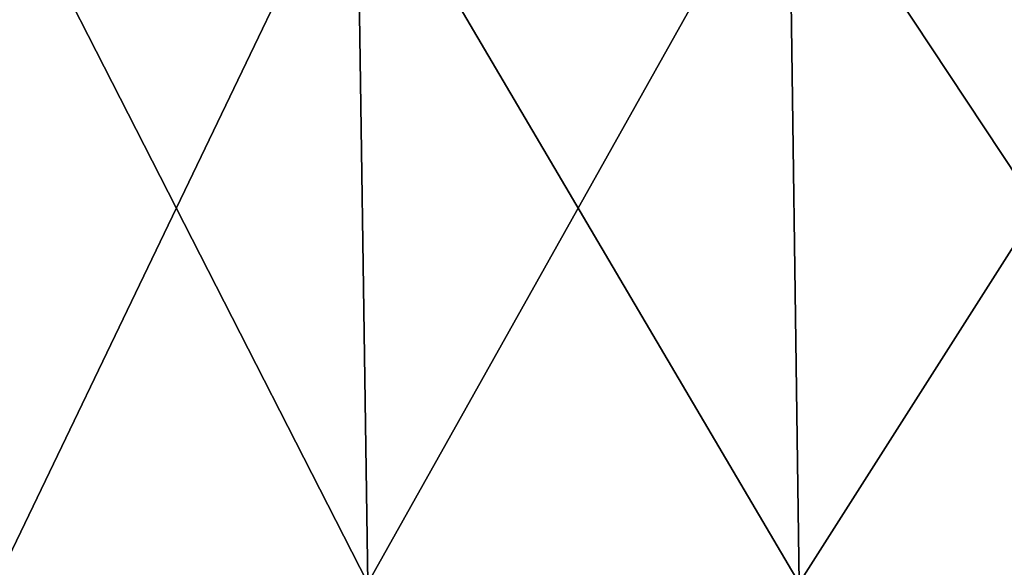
# Model space of a CAD drawing. Header units: millimetres. Extents: x -125 to 125, y -46 to 12.
# Tile 11 of 256: x -110 to -95, y -22 to -13. Entities that reach past the tile are written whole.
import ezdxf

# ---------------------------------------------------------------- set-up
doc = ezdxf.new("R2010")
doc.units = ezdxf.units.MM
doc.header["$LTSCALE"] = 26.699852
doc.layers.add('182', color=7, linetype='CONTINUOUS')
doc.layers.add('183', color=7, linetype='CONTINUOUS')

msp = doc.modelspace()

# ---------------------------------------------------------------- linework, layer by layer
at = {"layer": '182', "color": 7, "linetype": 'CONTINUOUS'}
for points in [[(-110.624, -22.043, -57.03), (-110.809, -10.087, -57.126), (-104.877, -10.087, -67.401), (-110.624, -22.043, -57.03)], [(-104.702, -22.043, -67.288), (-110.624, -22.043, -57.03), (-104.877, -10.087, -67.401), (-104.702, -22.043, -67.288)], [(-104.702, -22.043, -67.288), (-104.877, -10.087, -67.401), (-97.996, -10.087, -77.065), (-104.702, -22.043, -67.288)], [(-97.832, -22.043, -76.936), (-104.702, -22.043, -67.288), (-97.996, -10.087, -77.065), (-97.832, -22.043, -76.936)], [(-97.832, -22.043, -76.936), (-97.996, -10.087, -77.065), (-90.226, -10.087, -86.031), (-97.832, -22.043, -76.936)], [(-90.075, -22.043, -85.887), (-97.832, -22.043, -76.936), (-90.226, -10.087, -86.031), (-90.075, -22.043, -85.887)]]:
    msp.add_3dface(points, dxfattribs=at)
at = {"layer": '183', "color": 7, "linetype": 'CONTINUOUS'}
for points in [[(-104.702, -22.043, 67.288), (-104.877, -10.087, 67.401), (-110.809, -10.087, 57.126), (-104.702, -22.043, 67.288)], [(-110.624, -22.043, 57.03), (-104.702, -22.043, 67.288), (-110.809, -10.087, 57.126), (-110.624, -22.043, 57.03)], [(-97.832, -22.043, 76.936), (-97.996, -10.087, 77.065), (-104.877, -10.087, 67.401), (-97.832, -22.043, 76.936)], [(-104.702, -22.043, 67.288), (-97.832, -22.043, 76.936), (-104.877, -10.087, 67.401), (-104.702, -22.043, 67.288)], [(-90.075, -22.043, 85.887), (-90.226, -10.087, 86.031), (-97.996, -10.087, 77.065), (-90.075, -22.043, 85.887)], [(-97.832, -22.043, 76.936), (-90.075, -22.043, 85.887), (-97.996, -10.087, 77.065), (-97.832, -22.043, 76.936)]]:
    msp.add_3dface(points, dxfattribs=at)

doc.saveas('drawing.dxf')
